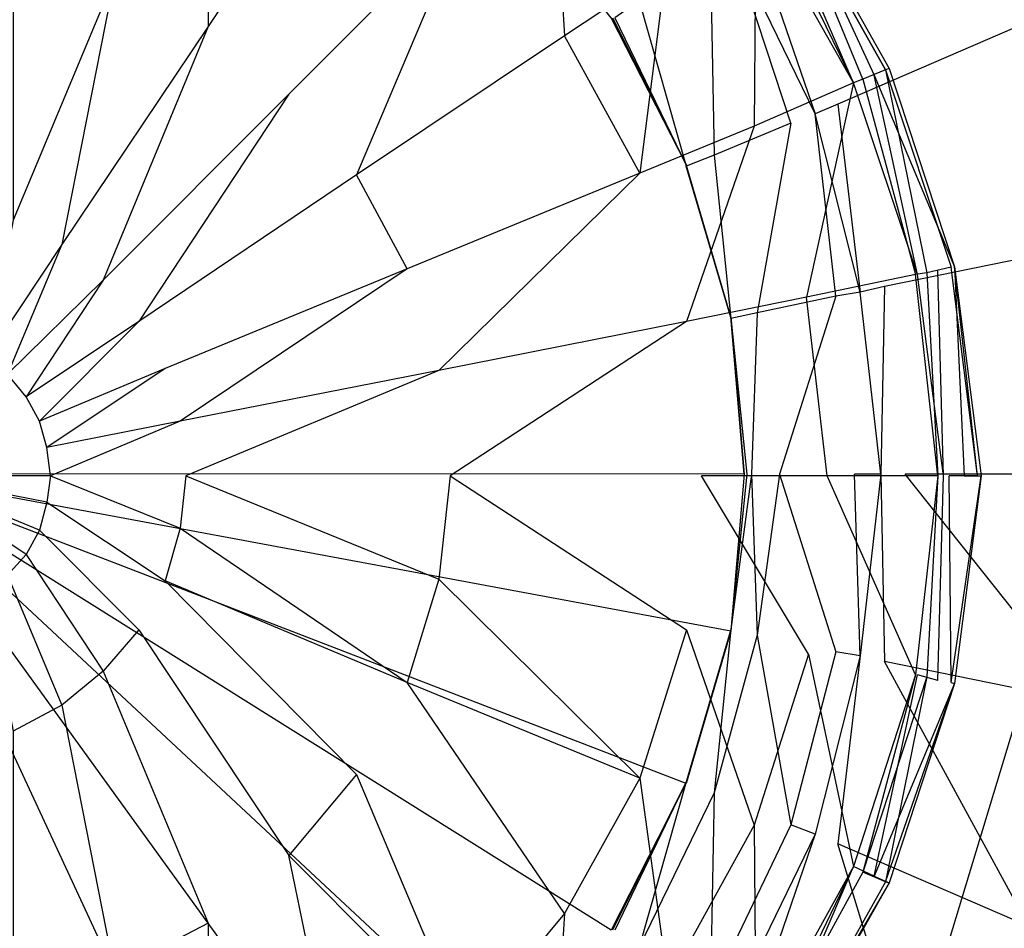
# Model space of a CAD drawing. Extents: x 0 to 0.9, y -0.7 to 0.
# Tile 9 of 14: x 0.457 to 0.51, y -0.374 to -0.326. Entities that reach past the tile are written whole.
import ezdxf

# ---------------------------------------------------------------- set-up
doc = ezdxf.new("R2010")
doc.units = 0
doc.layers.add('L0_ABLAUF_INF_0___REPLACEMTFORE', color=7, linetype='CONTINUOUS')
doc.layers.add('L1_GRUPPE_28___REPLACEMTFOREMPT', color=7, linetype='CONTINUOUS')

msp = doc.modelspace()

# ---------------------------------------------------------------- linework, layer by layer
at = {"layer": 'L0_ABLAUF_INF_0___REPLACEMTFORE', "color": 8}
for points, invisible_edges in [([(0.467288, -0.326201, 0.025468), (0.467388, -0.311407, 0.024512), (0.462302, -0.323602, 0.025468), (0.467288, -0.326201, 0.025468)], 13), ([(0.467388, -0.311407, 0.024512), (0.467288, -0.326201, 0.025468), (0.474569, -0.315205, 0.024512), (0.467388, -0.311407, 0.024512)], 14), ([(0.474569, -0.315205, 0.024512), (0.467288, -0.326201, 0.025468), (0.471577, -0.329799, 0.025468), (0.474569, -0.315205, 0.024512)], 14), ([(0.480952, -0.320403, 0.024618), (0.474569, -0.315205, 0.024512), (0.471577, -0.329799, 0.025468), (0.480952, -0.320403, 0.024618)], 14), ([(0.486238, -0.3267, 0.024618), (0.48554, -0.315805, 0.023981), (0.480952, -0.320403, 0.024618), (0.486238, -0.3267, 0.024618)], 13), ([(0.48554, -0.315805, 0.023981), (0.486238, -0.3267, 0.024618), (0.491624, -0.323102, 0.023981), (0.48554, -0.315805, 0.023981)], 14), ([(0.497309, -0.319304, 0.020052), (0.501598, -0.329199, 0.020265), (0.496411, -0.320003, 0.020265), (0.497309, -0.319304, 0.020052)], 13), ([(0.502096, -0.328999, 0.023344), (0.497907, -0.318904, 0.022601), (0.49691, -0.319603, 0.023344), (0.502096, -0.328999, 0.023344)], 14), ([(0.498056, -0.318804, 0.021327), (0.502695, -0.328799, 0.020052), (0.497309, -0.319304, 0.020052), (0.498056, -0.318804, 0.021327)], 14), ([(0.501598, -0.329199, 0.020265), (0.497309, -0.319304, 0.020052), (0.502695, -0.328799, 0.020052), (0.501598, -0.329199, 0.020265)], 14), ([(0.498056, -0.318804, 0.021327), (0.497907, -0.318904, 0.022601), (0.503494, -0.328442, 0.021327), (0.498056, -0.318804, 0.021327)], 14), ([(0.503293, -0.3285, 0.022601), (0.497907, -0.318904, 0.022601), (0.502096, -0.328999, 0.023344), (0.503293, -0.3285, 0.022601)], 14), ([(0.497907, -0.318904, 0.022601), (0.503293, -0.3285, 0.022601), (0.503494, -0.328442, 0.021327), (0.497907, -0.318904, 0.022601)], 14), ([(0.498056, -0.318804, 0.021327), (0.503494, -0.328442, 0.021327), (0.502695, -0.328799, 0.020052), (0.498056, -0.318804, 0.021327)], 14), ([(0.501598, -0.329199, 0.02345), (0.49691, -0.319603, 0.023344), (0.496411, -0.319903, 0.02345), (0.501598, -0.329199, 0.02345)], 13), ([(0.49691, -0.319603, 0.023344), (0.501598, -0.329199, 0.02345), (0.502096, -0.328999, 0.023344), (0.49691, -0.319603, 0.023344)], 14), ([(0.496312, -0.331498, 0.023981), (0.496411, -0.319903, 0.02345), (0.491624, -0.323102, 0.023981), (0.496312, -0.331498, 0.023981)], 13), ([(0.496411, -0.319903, 0.02345), (0.496312, -0.331498, 0.023981), (0.501598, -0.329199, 0.02345), (0.496411, -0.319903, 0.02345)], 14), ([(0.475168, -0.334097, 0.025468), (0.480952, -0.320403, 0.024618), (0.471577, -0.329799, 0.025468), (0.475168, -0.334097, 0.025468)], 13), ([(0.480952, -0.320403, 0.024618), (0.475168, -0.334097, 0.025468), (0.486238, -0.3267, 0.024618), (0.480952, -0.320403, 0.024618)], 14), ([(0.456916, -0.321902, 0.025468), (0.456916, -0.336496, 0.026105), (0.462302, -0.323602, 0.025468), (0.456916, -0.321902, 0.025468)], 14), ([(0.490228, -0.333997, 0.024618), (0.491624, -0.323102, 0.023981), (0.486238, -0.3267, 0.024618), (0.490228, -0.333997, 0.024618)], 13), ([(0.491624, -0.323102, 0.023981), (0.490228, -0.333997, 0.024618), (0.496312, -0.331498, 0.023981), (0.491624, -0.323102, 0.023981)], 14), ([(0.459509, -0.337796, 0.026105), (0.462302, -0.323602, 0.025468), (0.456916, -0.336496, 0.026105), (0.459509, -0.337796, 0.026105)], 13), ([(0.462302, -0.323602, 0.025468), (0.459509, -0.337796, 0.026105), (0.467288, -0.326201, 0.025468), (0.462302, -0.323602, 0.025468)], 14), ([(0.461703, -0.339695, 0.026105), (0.467288, -0.326201, 0.025468), (0.459509, -0.337796, 0.026105), (0.461703, -0.339695, 0.026105)], 13), ([(0.467288, -0.326201, 0.025468), (0.461703, -0.339695, 0.026105), (0.471577, -0.329799, 0.025468), (0.467288, -0.326201, 0.025468)], 14), ([(0.486238, -0.3267, 0.024618), (0.475168, -0.334097, 0.025468), (0.47786, -0.339095, 0.025574), (0.486238, -0.3267, 0.024618)], 14), ([(0.490228, -0.333997, 0.024618), (0.486238, -0.3267, 0.024618), (0.47786, -0.339095, 0.025574), (0.490228, -0.333997, 0.024618)], 14), ([(0.505487, -0.339295, 0.023344), (0.503293, -0.3285, 0.022601), (0.502096, -0.328999, 0.023344), (0.505487, -0.339295, 0.023344)], 13), ([(0.503494, -0.328442, 0.021327), (0.506968, -0.338989, 0.021327), (0.502695, -0.328799, 0.020052), (0.503494, -0.328442, 0.021327)], 14), ([(0.503494, -0.328442, 0.021327), (0.503293, -0.3285, 0.022601), (0.506968, -0.338989, 0.021327), (0.503494, -0.328442, 0.021327)], 14), ([(0.503293, -0.3285, 0.022601), (0.505487, -0.339295, 0.023344), (0.506784, -0.338995, 0.022601), (0.503293, -0.3285, 0.022601)], 14), ([(0.503293, -0.3285, 0.022601), (0.506784, -0.338995, 0.022601), (0.506968, -0.338989, 0.021327), (0.503293, -0.3285, 0.022601)], 14), ([(0.499104, -0.340594, 0.023981), (0.501598, -0.329199, 0.02345), (0.496312, -0.331498, 0.023981), (0.499104, -0.340594, 0.023981)], 13), ([(0.501598, -0.329199, 0.02345), (0.499104, -0.340594, 0.023981), (0.504889, -0.339395, 0.02345), (0.501598, -0.329199, 0.02345)], 14), ([(0.502695, -0.328799, 0.020052), (0.504989, -0.339395, 0.020265), (0.501598, -0.329199, 0.020265), (0.502695, -0.328799, 0.020052)], 13), ([(0.504889, -0.339395, 0.02345), (0.502096, -0.328999, 0.023344), (0.501598, -0.329199, 0.02345), (0.504889, -0.339395, 0.02345)], 13), ([(0.502096, -0.328999, 0.023344), (0.504889, -0.339395, 0.02345), (0.505487, -0.339295, 0.023344), (0.502096, -0.328999, 0.023344)], 14), ([(0.504989, -0.339395, 0.020265), (0.502695, -0.328799, 0.020052), (0.506086, -0.339195, 0.020052), (0.504989, -0.339395, 0.020265)], 14), ([(0.502695, -0.328799, 0.020052), (0.506968, -0.338989, 0.021327), (0.506086, -0.339195, 0.020052), (0.502695, -0.328799, 0.020052)], 14), ([(0.463598, -0.341894, 0.026105), (0.471577, -0.329799, 0.025468), (0.461703, -0.339695, 0.026105), (0.463598, -0.341894, 0.026105)], 13), ([(0.471577, -0.329799, 0.025468), (0.463598, -0.341894, 0.026105), (0.475168, -0.334097, 0.025468), (0.471577, -0.329799, 0.025468)], 14), ([(0.492721, -0.341894, 0.024618), (0.496312, -0.331498, 0.023981), (0.490228, -0.333997, 0.024618), (0.492721, -0.341894, 0.024618)], 13), ([(0.496312, -0.331498, 0.023981), (0.492721, -0.341894, 0.024618), (0.499104, -0.340594, 0.023981), (0.496312, -0.331498, 0.023981)], 14), ([(0.475168, -0.334097, 0.025468), (0.463598, -0.341894, 0.026105), (0.464994, -0.344393, 0.026105), (0.475168, -0.334097, 0.025468)], 14), ([(0.47786, -0.339095, 0.025574), (0.475168, -0.334097, 0.025468), (0.464994, -0.344393, 0.026105), (0.47786, -0.339095, 0.025574)], 14), ([(0.479556, -0.344493, 0.025574), (0.490228, -0.333997, 0.024618), (0.47786, -0.339095, 0.025574), (0.479556, -0.344493, 0.025574)], 13), ([(0.490228, -0.333997, 0.024618), (0.479556, -0.344493, 0.025574), (0.492721, -0.341894, 0.024618), (0.490228, -0.333997, 0.024618)], 14), ([(0.456916, -0.336496, 0.026105), (0.45552, -0.343793, 0.026317), (0.459509, -0.337796, 0.026105), (0.456916, -0.336496, 0.026105)], 14), ([(0.456617, -0.344693, 0.026317), (0.459509, -0.337796, 0.026105), (0.45552, -0.343793, 0.026317), (0.456617, -0.344693, 0.026317)], 13), ([(0.459509, -0.337796, 0.026105), (0.456617, -0.344693, 0.026317), (0.461703, -0.339695, 0.026105), (0.459509, -0.337796, 0.026105)], 14), ([(0.465792, -0.347192, 0.026105), (0.47786, -0.339095, 0.025574), (0.464994, -0.344393, 0.026105), (0.465792, -0.347192, 0.026105)], 13), ([(0.47786, -0.339095, 0.025574), (0.465792, -0.347192, 0.026105), (0.479556, -0.344493, 0.025574), (0.47786, -0.339095, 0.025574)], 14), ([(0.506086, -0.339195, 0.020052), (0.506385, -0.35009, 0.020265), (0.504989, -0.339395, 0.020265), (0.506086, -0.339195, 0.020052)], 13), ([(0.506784, -0.338995, 0.022601), (0.505487, -0.339295, 0.023344), (0.506684, -0.35009, 0.023344), (0.506784, -0.338995, 0.022601)], 14), ([(0.506968, -0.338989, 0.021327), (0.507482, -0.35009, 0.020052), (0.506086, -0.339195, 0.020052), (0.506968, -0.338989, 0.021327)], 14), ([(0.506385, -0.35009, 0.020265), (0.506086, -0.339195, 0.020052), (0.507482, -0.35009, 0.020052), (0.506385, -0.35009, 0.020265)], 14), ([(0.50818, -0.35009, 0.022707), (0.506784, -0.338995, 0.022601), (0.506684, -0.35009, 0.023344), (0.50818, -0.35009, 0.022707)], 14), ([(0.50818, -0.35009, 0.022707), (0.506968, -0.338989, 0.021327), (0.506784, -0.338995, 0.022601), (0.50818, -0.35009, 0.022707)], 14), ([(0.506968, -0.338989, 0.021327), (0.508378, -0.35009, 0.02138), (0.507482, -0.35009, 0.020052), (0.506968, -0.338989, 0.021327)], 14), ([(0.506968, -0.338989, 0.021327), (0.50818, -0.35009, 0.022707), (0.508378, -0.35009, 0.02138), (0.506968, -0.338989, 0.021327)], 13), ([(0.457614, -0.345892, 0.026317), (0.461703, -0.339695, 0.026105), (0.456617, -0.344693, 0.026317), (0.457614, -0.345892, 0.026317)], 13), ([(0.461703, -0.339695, 0.026105), (0.457614, -0.345892, 0.026317), (0.463598, -0.341894, 0.026105), (0.461703, -0.339695, 0.026105)], 14), ([(0.504889, -0.339395, 0.02345), (0.499104, -0.340594, 0.023981), (0.500201, -0.35009, 0.024087), (0.504889, -0.339395, 0.02345)], 14), ([(0.506086, -0.35009, 0.02345), (0.504889, -0.339395, 0.02345), (0.500201, -0.35009, 0.024087), (0.506086, -0.35009, 0.02345)], 14), ([(0.506086, -0.35009, 0.02345), (0.505487, -0.339295, 0.023344), (0.504889, -0.339395, 0.02345), (0.506086, -0.35009, 0.02345)], 13), ([(0.505487, -0.339295, 0.023344), (0.506086, -0.35009, 0.02345), (0.506684, -0.35009, 0.023344), (0.505487, -0.339295, 0.023344)], 14), ([(0.499104, -0.340594, 0.023981), (0.492721, -0.341894, 0.024618), (0.493519, -0.35009, 0.024618), (0.499104, -0.340594, 0.023981)], 14), ([(0.500201, -0.35009, 0.024087), (0.499104, -0.340594, 0.023981), (0.493519, -0.35009, 0.024618), (0.500201, -0.35009, 0.024087)], 14), ([(0.458312, -0.347192, 0.026317), (0.463598, -0.341894, 0.026105), (0.457614, -0.345892, 0.026317), (0.458312, -0.347192, 0.026317)], 13), ([(0.463598, -0.341894, 0.026105), (0.458312, -0.347192, 0.026317), (0.464994, -0.344393, 0.026105), (0.463598, -0.341894, 0.026105)], 14), ([(0.480154, -0.35009, 0.025574), (0.492721, -0.341894, 0.024618), (0.479556, -0.344493, 0.025574), (0.480154, -0.35009, 0.025574)], 13), ([(0.492721, -0.341894, 0.024618), (0.480154, -0.35009, 0.025574), (0.493519, -0.35009, 0.024618), (0.492721, -0.341894, 0.024618)], 14), ([(0.458711, -0.348591, 0.026317), (0.464994, -0.344393, 0.026105), (0.458312, -0.347192, 0.026317), (0.458711, -0.348591, 0.026317)], 13), ([(0.464994, -0.344393, 0.026105), (0.458711, -0.348591, 0.026317), (0.465792, -0.347192, 0.026105), (0.464994, -0.344393, 0.026105)], 14), ([(0.457614, -0.345892, 0.026317), (0.456617, -0.344693, 0.026317), (0.451331, -0.35009, 0.026317), (0.457614, -0.345892, 0.026317)], 14), ([(0.466092, -0.35009, 0.026105), (0.479556, -0.344493, 0.025574), (0.465792, -0.347192, 0.026105), (0.466092, -0.35009, 0.026105)], 13), ([(0.479556, -0.344493, 0.025574), (0.466092, -0.35009, 0.026105), (0.480154, -0.35009, 0.025574), (0.479556, -0.344493, 0.025574)], 14), ([(0.458312, -0.347192, 0.026317), (0.457614, -0.345892, 0.026317), (0.451331, -0.35009, 0.026317), (0.458312, -0.347192, 0.026317)], 14), ([(0.458711, -0.348591, 0.026317), (0.458312, -0.347192, 0.026317), (0.451331, -0.35009, 0.026317), (0.458711, -0.348591, 0.026317)], 14), ([(0.458911, -0.35009, 0.026317), (0.465792, -0.347192, 0.026105), (0.458711, -0.348591, 0.026317), (0.458911, -0.35009, 0.026317)], 13), ([(0.465792, -0.347192, 0.026105), (0.458911, -0.35009, 0.026317), (0.466092, -0.35009, 0.026105), (0.465792, -0.347192, 0.026105)], 14), ([(0.458911, -0.35009, 0.026317), (0.458711, -0.348591, 0.026317), (0.451331, -0.35009, 0.026317), (0.458911, -0.35009, 0.026317)], 14), ([(0.458911, -0.35009, 0.026317), (0.451331, -0.35009, 0.026317), (0.458711, -0.35149, 0.026317), (0.458911, -0.35009, 0.026317)], 14), ([(0.458711, -0.35149, 0.026317), (0.451331, -0.35009, 0.026317), (0.458312, -0.352989, 0.026317), (0.458711, -0.35149, 0.026317)], 14), ([(0.458312, -0.352989, 0.026317), (0.451331, -0.35009, 0.026317), (0.457614, -0.354288, 0.026317), (0.458312, -0.352989, 0.026317)], 14), ([(0.457614, -0.354288, 0.026317), (0.451331, -0.35009, 0.026317), (0.456617, -0.355388, 0.026317), (0.457614, -0.354288, 0.026317)], 14), ([(0.465792, -0.352889, 0.026105), (0.458911, -0.35009, 0.026317), (0.458711, -0.35149, 0.026317), (0.465792, -0.352889, 0.026105)], 13), ([(0.458911, -0.35009, 0.026317), (0.465792, -0.352889, 0.026105), (0.466092, -0.35009, 0.026105), (0.458911, -0.35009, 0.026317)], 14), ([(0.479556, -0.355588, 0.025574), (0.466092, -0.35009, 0.026105), (0.465792, -0.352889, 0.026105), (0.479556, -0.355588, 0.025574)], 13), ([(0.466092, -0.35009, 0.026105), (0.479556, -0.355588, 0.025574), (0.480154, -0.35009, 0.025574), (0.466092, -0.35009, 0.026105)], 14), ([(0.492721, -0.358287, 0.024618), (0.480154, -0.35009, 0.025574), (0.479556, -0.355588, 0.025574), (0.492721, -0.358287, 0.024618)], 13), ([(0.480154, -0.35009, 0.025574), (0.492721, -0.358287, 0.024618), (0.493519, -0.35009, 0.024618), (0.480154, -0.35009, 0.025574)], 14), ([(0.499204, -0.359586, 0.023981), (0.493519, -0.35009, 0.024618), (0.492721, -0.358287, 0.024618), (0.499204, -0.359586, 0.023981)], 14), ([(0.500201, -0.35009, 0.024087), (0.493519, -0.35009, 0.024618), (0.499204, -0.359586, 0.023981), (0.500201, -0.35009, 0.024087)], 14), ([(0.504889, -0.360686, 0.02345), (0.500201, -0.35009, 0.024087), (0.499204, -0.359586, 0.023981), (0.504889, -0.360686, 0.02345)], 14), ([(0.506086, -0.35009, 0.02345), (0.500201, -0.35009, 0.024087), (0.504889, -0.360686, 0.02345), (0.506086, -0.35009, 0.02345)], 14), ([(0.505487, -0.360786, 0.023344), (0.506086, -0.35009, 0.02345), (0.504889, -0.360686, 0.02345), (0.505487, -0.360786, 0.023344)], 13), ([(0.506385, -0.35009, 0.020265), (0.506086, -0.360986, 0.020052), (0.504989, -0.360686, 0.020265), (0.506385, -0.35009, 0.020265)], 13), ([(0.506784, -0.361086, 0.022601), (0.506684, -0.35009, 0.023344), (0.505487, -0.360786, 0.023344), (0.506784, -0.361086, 0.022601)], 14), ([(0.506086, -0.35009, 0.02345), (0.505487, -0.360786, 0.023344), (0.506684, -0.35009, 0.023344), (0.506086, -0.35009, 0.02345)], 14), ([(0.506086, -0.360986, 0.020052), (0.506385, -0.35009, 0.020265), (0.507482, -0.35009, 0.020052), (0.506086, -0.360986, 0.020052)], 14), ([(0.508378, -0.35009, 0.02138), (0.506968, -0.361142, 0.021327), (0.506086, -0.360986, 0.020052), (0.508378, -0.35009, 0.02138)], 14), ([(0.507482, -0.35009, 0.020052), (0.508378, -0.35009, 0.02138), (0.506086, -0.360986, 0.020052), (0.507482, -0.35009, 0.020052)], 14), ([(0.50818, -0.35009, 0.022707), (0.506684, -0.35009, 0.023344), (0.506784, -0.361086, 0.022601), (0.50818, -0.35009, 0.022707)], 14), ([(0.508378, -0.35009, 0.02138), (0.506784, -0.361086, 0.022601), (0.506968, -0.361142, 0.021327), (0.508378, -0.35009, 0.02138)], 13), ([(0.506784, -0.361086, 0.022601), (0.508378, -0.35009, 0.02138), (0.50818, -0.35009, 0.022707), (0.506784, -0.361086, 0.022601)], 14), ([(0.464994, -0.355688, 0.026105), (0.458711, -0.35149, 0.026317), (0.458312, -0.352989, 0.026317), (0.464994, -0.355688, 0.026105)], 13), ([(0.458711, -0.35149, 0.026317), (0.464994, -0.355688, 0.026105), (0.465792, -0.352889, 0.026105), (0.458711, -0.35149, 0.026317)], 14), ([(0.463598, -0.358287, 0.026105), (0.458312, -0.352989, 0.026317), (0.457614, -0.354288, 0.026317), (0.463598, -0.358287, 0.026105)], 13), ([(0.458312, -0.352989, 0.026317), (0.463598, -0.358287, 0.026105), (0.464994, -0.355688, 0.026105), (0.458312, -0.352989, 0.026317)], 14), ([(0.47786, -0.361086, 0.025574), (0.465792, -0.352889, 0.026105), (0.464994, -0.355688, 0.026105), (0.47786, -0.361086, 0.025574)], 13), ([(0.465792, -0.352889, 0.026105), (0.47786, -0.361086, 0.025574), (0.479556, -0.355588, 0.025574), (0.465792, -0.352889, 0.026105)], 14), ([(0.461703, -0.360486, 0.026105), (0.457614, -0.354288, 0.026317), (0.456617, -0.355388, 0.026317), (0.461703, -0.360486, 0.026105)], 13), ([(0.457614, -0.354288, 0.026317), (0.461703, -0.360486, 0.026105), (0.463598, -0.358287, 0.026105), (0.457614, -0.354288, 0.026317)], 14), ([(0.459509, -0.362285, 0.026105), (0.456617, -0.355388, 0.026317), (0.45552, -0.356388, 0.026317), (0.459509, -0.362285, 0.026105)], 13), ([(0.456617, -0.355388, 0.026317), (0.459509, -0.362285, 0.026105), (0.461703, -0.360486, 0.026105), (0.456617, -0.355388, 0.026317)], 14), ([(0.475168, -0.365983, 0.025468), (0.464994, -0.355688, 0.026105), (0.463598, -0.358287, 0.026105), (0.475168, -0.365983, 0.025468)], 14), ([(0.47786, -0.361086, 0.025574), (0.464994, -0.355688, 0.026105), (0.475168, -0.365983, 0.025468), (0.47786, -0.361086, 0.025574)], 14), ([(0.490228, -0.366183, 0.024618), (0.479556, -0.355588, 0.025574), (0.47786, -0.361086, 0.025574), (0.490228, -0.366183, 0.024618)], 13), ([(0.479556, -0.355588, 0.025574), (0.490228, -0.366183, 0.024618), (0.492721, -0.358287, 0.024618), (0.479556, -0.355588, 0.025574)], 14), ([(0.45552, -0.356388, 0.026317), (0.456916, -0.363684, 0.026105), (0.459509, -0.362285, 0.026105), (0.45552, -0.356388, 0.026317)], 14), ([(0.471577, -0.370282, 0.025468), (0.463598, -0.358287, 0.026105), (0.461703, -0.360486, 0.026105), (0.471577, -0.370282, 0.025468)], 13), ([(0.463598, -0.358287, 0.026105), (0.471577, -0.370282, 0.025468), (0.475168, -0.365983, 0.025468), (0.463598, -0.358287, 0.026105)], 14), ([(0.496312, -0.368682, 0.023981), (0.492721, -0.358287, 0.024618), (0.490228, -0.366183, 0.024618), (0.496312, -0.368682, 0.023981)], 13), ([(0.492721, -0.358287, 0.024618), (0.496312, -0.368682, 0.023981), (0.499204, -0.359586, 0.023981), (0.492721, -0.358287, 0.024618)], 14), ([(0.501598, -0.370881, 0.02345), (0.499204, -0.359586, 0.023981), (0.496312, -0.368682, 0.023981), (0.501598, -0.370881, 0.02345)], 13), ([(0.499204, -0.359586, 0.023981), (0.501598, -0.370881, 0.02345), (0.504889, -0.360686, 0.02345), (0.499204, -0.359586, 0.023981)], 14), ([(0.467288, -0.37388, 0.025468), (0.461703, -0.360486, 0.026105), (0.459509, -0.362285, 0.026105), (0.467288, -0.37388, 0.025468)], 13), ([(0.461703, -0.360486, 0.026105), (0.467288, -0.37388, 0.025468), (0.471577, -0.370282, 0.025468), (0.461703, -0.360486, 0.026105)], 14), ([(0.486238, -0.37338, 0.024618), (0.47786, -0.361086, 0.025574), (0.475168, -0.365983, 0.025468), (0.486238, -0.37338, 0.024618)], 14), ([(0.490228, -0.366183, 0.024618), (0.47786, -0.361086, 0.025574), (0.486238, -0.37338, 0.024618), (0.490228, -0.366183, 0.024618)], 14), ([(0.504989, -0.360686, 0.020265), (0.502695, -0.371381, 0.020052), (0.501598, -0.370881, 0.020265), (0.504989, -0.360686, 0.020265)], 13), ([(0.502096, -0.371181, 0.023344), (0.504889, -0.360686, 0.02345), (0.501598, -0.370881, 0.02345), (0.502096, -0.371181, 0.023344)], 13), ([(0.504889, -0.360686, 0.02345), (0.502096, -0.371181, 0.023344), (0.505487, -0.360786, 0.023344), (0.504889, -0.360686, 0.02345)], 14), ([(0.503293, -0.371681, 0.022601), (0.505487, -0.360786, 0.023344), (0.502096, -0.371181, 0.023344), (0.503293, -0.371681, 0.022601)], 13), ([(0.502695, -0.371381, 0.020052), (0.504989, -0.360686, 0.020265), (0.506086, -0.360986, 0.020052), (0.502695, -0.371381, 0.020052)], 14), ([(0.506968, -0.361142, 0.021327), (0.502695, -0.371381, 0.020052), (0.506086, -0.360986, 0.020052), (0.506968, -0.361142, 0.021327)], 14), ([(0.502695, -0.371381, 0.020052), (0.506968, -0.361142, 0.021327), (0.503494, -0.371739, 0.021327), (0.502695, -0.371381, 0.020052)], 13), ([(0.505487, -0.360786, 0.023344), (0.503293, -0.371681, 0.022601), (0.506784, -0.361086, 0.022601), (0.505487, -0.360786, 0.023344)], 14), ([(0.503293, -0.371681, 0.022601), (0.506968, -0.361142, 0.021327), (0.506784, -0.361086, 0.022601), (0.503293, -0.371681, 0.022601)], 14), ([(0.506968, -0.361142, 0.021327), (0.503293, -0.371681, 0.022601), (0.503494, -0.371739, 0.021327), (0.506968, -0.361142, 0.021327)], 13), ([(0.462302, -0.376479, 0.025468), (0.459509, -0.362285, 0.026105), (0.456916, -0.363684, 0.026105), (0.462302, -0.376479, 0.025468)], 13), ([(0.459509, -0.362285, 0.026105), (0.462302, -0.376479, 0.025468), (0.467288, -0.37388, 0.025468), (0.459509, -0.362285, 0.026105)], 14), ([(0.456916, -0.363684, 0.026105), (0.456916, -0.378278, 0.025468), (0.462302, -0.376479, 0.025468), (0.456916, -0.363684, 0.026105)], 14), ([(0.480952, -0.379677, 0.024618), (0.475168, -0.365983, 0.025468), (0.471577, -0.370282, 0.025468), (0.480952, -0.379677, 0.024618)], 13), ([(0.475168, -0.365983, 0.025468), (0.480952, -0.379677, 0.024618), (0.486238, -0.37338, 0.024618), (0.475168, -0.365983, 0.025468)], 14), ([(0.491724, -0.376979, 0.023981), (0.490228, -0.366183, 0.024618), (0.486238, -0.37338, 0.024618), (0.491724, -0.376979, 0.023981)], 13), ([(0.490228, -0.366183, 0.024618), (0.491724, -0.376979, 0.023981), (0.496312, -0.368682, 0.023981), (0.490228, -0.366183, 0.024618)], 14), ([(0.496411, -0.380177, 0.02345), (0.496312, -0.368682, 0.023981), (0.491724, -0.376979, 0.023981), (0.496411, -0.380177, 0.02345)], 13), ([(0.496312, -0.368682, 0.023981), (0.496411, -0.380177, 0.02345), (0.501598, -0.370881, 0.02345), (0.496312, -0.368682, 0.023981)], 14), ([(0.474569, -0.384875, 0.024512), (0.471577, -0.370282, 0.025468), (0.467288, -0.37388, 0.025468), (0.474569, -0.384875, 0.024512)], 14), ([(0.480952, -0.379677, 0.024618), (0.471577, -0.370282, 0.025468), (0.474569, -0.384875, 0.024512), (0.480952, -0.379677, 0.024618)], 14), ([(0.501598, -0.370881, 0.020265), (0.497309, -0.380877, 0.020052), (0.496411, -0.380177, 0.020265), (0.501598, -0.370881, 0.020265)], 13), ([(0.49691, -0.380577, 0.023344), (0.501598, -0.370881, 0.02345), (0.496411, -0.380177, 0.02345), (0.49691, -0.380577, 0.023344)], 13), ([(0.501598, -0.370881, 0.02345), (0.49691, -0.380577, 0.023344), (0.502096, -0.371181, 0.023344), (0.501598, -0.370881, 0.02345)], 14), ([(0.497309, -0.380877, 0.020052), (0.501598, -0.370881, 0.020265), (0.502695, -0.371381, 0.020052), (0.497309, -0.380877, 0.020052)], 14), ([(0.502096, -0.371181, 0.023344), (0.49691, -0.380577, 0.023344), (0.497907, -0.381277, 0.022601), (0.502096, -0.371181, 0.023344)], 14), ([(0.502695, -0.371381, 0.020052), (0.503494, -0.371739, 0.021327), (0.497309, -0.380877, 0.020052), (0.502695, -0.371381, 0.020052)], 14), ([(0.503293, -0.371681, 0.022601), (0.502096, -0.371181, 0.023344), (0.497907, -0.381277, 0.022601), (0.503293, -0.371681, 0.022601)], 14), ([(0.503494, -0.371739, 0.021327), (0.498056, -0.381377, 0.021327), (0.497309, -0.380877, 0.020052), (0.503494, -0.371739, 0.021327)], 14), ([(0.503293, -0.371681, 0.022601), (0.497907, -0.381277, 0.022601), (0.503494, -0.371739, 0.021327), (0.503293, -0.371681, 0.022601)], 14), ([(0.503494, -0.371739, 0.021327), (0.497907, -0.381277, 0.022601), (0.498056, -0.381377, 0.021327), (0.503494, -0.371739, 0.021327)], 14), ([(0.48554, -0.384276, 0.023981), (0.486238, -0.37338, 0.024618), (0.480952, -0.379677, 0.024618), (0.48554, -0.384276, 0.023981)], 13), ([(0.486238, -0.37338, 0.024618), (0.48554, -0.384276, 0.023981), (0.491724, -0.376979, 0.023981), (0.486238, -0.37338, 0.024618)], 14), ([(0.467388, -0.388774, 0.024512), (0.467288, -0.37388, 0.025468), (0.462302, -0.376479, 0.025468), (0.467388, -0.388774, 0.024512)], 13), ([(0.467288, -0.37388, 0.025468), (0.467388, -0.388774, 0.024512), (0.474569, -0.384875, 0.024512), (0.467288, -0.37388, 0.025468)], 14)]:
    msp.add_3dface(points, dxfattribs=dict(at, invisible_edges=invisible_edges))
at = {"layer": 'L1_GRUPPE_28___REPLACEMTFOREMPT', "color": 8}
for points, invisible_edges in [([(0.45, -0.561993, 0.000537), (0.45, -0.138007, 0.000537), (0.567528, -0.173738, 0.000537), (0.45, -0.561993, 0.000537)], 10), ([(0.45, -0.561993, 0.000537), (0.567528, -0.173738, 0.000537), (0.567528, -0.526262, 0.000537), (0.45, -0.561993, 0.000537)], 13), ([(0.459644, -0.305947, 0.006377), (0.45, -0.305147, 0.006377), (0.45, -0.350013, 0.006377), (0.459644, -0.305947, 0.006377)], 14), ([(0.4691, -0.308846, 0.006377), (0.459644, -0.305947, 0.006377), (0.45, -0.350013, 0.006377), (0.4691, -0.308846, 0.006377)], 14), ([(0.476665, -0.313145, 0.006377), (0.4691, -0.308846, 0.006377), (0.45, -0.350013, 0.006377), (0.476665, -0.313145, 0.006377)], 14), ([(0.483334, -0.318943, 0.006377), (0.476665, -0.313145, 0.006377), (0.45, -0.350013, 0.006377), (0.483334, -0.318943, 0.006377)], 14), ([(0.505431, -0.315044, 0.017315), (0.496174, -0.321042, 0.009032), (0.500753, -0.330339, 0.008926), (0.505431, -0.315044, 0.017315)], 14), ([(0.510906, -0.32594, 0.017209), (0.505431, -0.315044, 0.017315), (0.500753, -0.330339, 0.008926), (0.510906, -0.32594, 0.017209)], 14), ([(0.5121, -0.325341, 0.018802), (0.505431, -0.315044, 0.017315), (0.510906, -0.32594, 0.017209), (0.5121, -0.325341, 0.018802)], 13), ([(0.488709, -0.325741, 0.006377), (0.483334, -0.318943, 0.006377), (0.45, -0.350013, 0.006377), (0.488709, -0.325741, 0.006377)], 14), ([(0.499558, -0.330839, 0.008289), (0.496174, -0.321042, 0.009032), (0.495079, -0.321642, 0.008395), (0.499558, -0.330839, 0.008289)], 13), ([(0.496174, -0.321042, 0.009032), (0.499558, -0.330839, 0.008289), (0.500753, -0.330339, 0.008926), (0.496174, -0.321042, 0.009032)], 14), ([(0.498264, -0.331339, 0.00797), (0.495079, -0.321642, 0.008395), (0.493984, -0.322442, 0.00797), (0.498264, -0.331339, 0.00797)], 14), ([(0.499558, -0.330839, 0.008289), (0.495079, -0.321642, 0.008395), (0.498264, -0.331339, 0.00797), (0.499558, -0.330839, 0.008289)], 14), ([(0.494183, -0.333038, 0.00797), (0.493984, -0.322442, 0.00797), (0.490202, -0.324841, 0.00797), (0.494183, -0.333038, 0.00797)], 13), ([(0.493984, -0.322442, 0.00797), (0.494183, -0.333038, 0.00797), (0.498264, -0.331339, 0.00797), (0.493984, -0.322442, 0.00797)], 14), ([(0.49269, -0.333638, 0.00797), (0.490202, -0.324841, 0.00797), (0.488908, -0.325741, 0.00797), (0.49269, -0.333638, 0.00797)], 13), ([(0.490202, -0.324841, 0.00797), (0.49269, -0.333638, 0.00797), (0.494183, -0.333038, 0.00797), (0.490202, -0.324841, 0.00797)], 14), ([(0.49269, -0.333538, 0.006377), (0.488709, -0.325741, 0.006377), (0.45, -0.350013, 0.006377), (0.49269, -0.333538, 0.006377)], 14), ([(0.488709, -0.325741, 0.006377), (0.49269, -0.333538, 0.006377), (0.488784, -0.325741, 0.006976), (0.488709, -0.325741, 0.006377)], 14), ([(0.488784, -0.325741, 0.006976), (0.49269, -0.333538, 0.006377), (0.49269, -0.333575, 0.006976), (0.488784, -0.325741, 0.006976)], 14), ([(0.488784, -0.325741, 0.006976), (0.49269, -0.333575, 0.006976), (0.488908, -0.325741, 0.00797), (0.488784, -0.325741, 0.006976)], 14), ([(0.488908, -0.325741, 0.00797), (0.49269, -0.333575, 0.006976), (0.49269, -0.333638, 0.00797), (0.488908, -0.325741, 0.00797)], 14), ([(0.510906, -0.32594, 0.017209), (0.500753, -0.330339, 0.008926), (0.503241, -0.340036, 0.00882), (0.510906, -0.32594, 0.017209)], 14), ([(0.513991, -0.337836, 0.016996), (0.510906, -0.32594, 0.017209), (0.503241, -0.340036, 0.00882), (0.513991, -0.337836, 0.016996)], 14), ([(0.501947, -0.340336, 0.008183), (0.500753, -0.330339, 0.008926), (0.499558, -0.330839, 0.008289), (0.501947, -0.340336, 0.008183)], 13), ([(0.500753, -0.330339, 0.008926), (0.501947, -0.340336, 0.008183), (0.503241, -0.340036, 0.00882), (0.500753, -0.330339, 0.008926)], 14), ([(0.496473, -0.341435, 0.00797), (0.498264, -0.331339, 0.00797), (0.494183, -0.333038, 0.00797), (0.496473, -0.341435, 0.00797)], 13), ([(0.498264, -0.331339, 0.00797), (0.496473, -0.341435, 0.00797), (0.500653, -0.340536, 0.00797), (0.498264, -0.331339, 0.00797)], 14), ([(0.500653, -0.340536, 0.00797), (0.499558, -0.330839, 0.008289), (0.498264, -0.331339, 0.00797), (0.500653, -0.340536, 0.00797)], 14), ([(0.501947, -0.340336, 0.008183), (0.499558, -0.330839, 0.008289), (0.500653, -0.340536, 0.00797), (0.501947, -0.340336, 0.008183)], 14), ([(0.495079, -0.341735, 0.00797), (0.494183, -0.333038, 0.00797), (0.49269, -0.333638, 0.00797), (0.495079, -0.341735, 0.00797)], 13), ([(0.494183, -0.333038, 0.00797), (0.495079, -0.341735, 0.00797), (0.496473, -0.341435, 0.00797), (0.494183, -0.333038, 0.00797)], 14), ([(0.495079, -0.341635, 0.006377), (0.49269, -0.333538, 0.006377), (0.45, -0.350013, 0.006377), (0.495079, -0.341635, 0.006377)], 14), ([(0.495079, -0.341635, 0.006377), (0.49269, -0.333575, 0.006976), (0.49269, -0.333538, 0.006377), (0.495079, -0.341635, 0.006377)], 14), ([(0.495079, -0.341673, 0.006976), (0.49269, -0.333638, 0.00797), (0.49269, -0.333575, 0.006976), (0.495079, -0.341673, 0.006976)], 14), ([(0.49269, -0.333575, 0.006976), (0.495079, -0.341635, 0.006377), (0.495079, -0.341673, 0.006976), (0.49269, -0.333575, 0.006976)], 13), ([(0.49269, -0.333638, 0.00797), (0.495079, -0.341673, 0.006976), (0.495079, -0.341735, 0.00797), (0.49269, -0.333638, 0.00797)], 13), ([(0.513991, -0.337836, 0.016996), (0.503241, -0.340036, 0.00882), (0.504336, -0.35, 0.008926), (0.513991, -0.337836, 0.016996)], 14), ([(0.515385, -0.35, 0.017103), (0.513991, -0.337836, 0.016996), (0.504336, -0.35, 0.008926), (0.515385, -0.35, 0.017103)], 14), ([(0.503042, -0.35, 0.008289), (0.503241, -0.340036, 0.00882), (0.501947, -0.340336, 0.008183), (0.503042, -0.35, 0.008289)], 13), ([(0.503241, -0.340036, 0.00882), (0.503042, -0.35, 0.008289), (0.504336, -0.35, 0.008926), (0.503241, -0.340036, 0.00882)], 14), ([(0.497667, -0.35, 0.00797), (0.500653, -0.340536, 0.00797), (0.496473, -0.341435, 0.00797), (0.497667, -0.35, 0.00797)], 13), ([(0.500653, -0.340536, 0.00797), (0.497667, -0.35, 0.00797), (0.501649, -0.35, 0.00797), (0.500653, -0.340536, 0.00797)], 14), ([(0.501947, -0.340336, 0.008183), (0.500653, -0.340536, 0.00797), (0.501649, -0.35, 0.00797), (0.501947, -0.340336, 0.008183)], 14), ([(0.503042, -0.35, 0.008289), (0.501947, -0.340336, 0.008183), (0.501649, -0.35, 0.00797), (0.503042, -0.35, 0.008289)], 14), ([(0.495776, -0.35, 0.006377), (0.495079, -0.341635, 0.006377), (0.45, -0.350013, 0.006377), (0.495776, -0.35, 0.006377)], 14), ([(0.496174, -0.35, 0.00797), (0.496473, -0.341435, 0.00797), (0.495079, -0.341735, 0.00797), (0.496174, -0.35, 0.00797)], 13), ([(0.495079, -0.341635, 0.006377), (0.495776, -0.35, 0.006377), (0.495079, -0.341673, 0.006976), (0.495079, -0.341635, 0.006377)], 14), ([(0.495079, -0.341673, 0.006976), (0.495776, -0.35, 0.006377), (0.495926, -0.35, 0.006976), (0.495079, -0.341673, 0.006976)], 14), ([(0.495079, -0.341673, 0.006976), (0.495926, -0.35, 0.006976), (0.495079, -0.341735, 0.00797), (0.495079, -0.341673, 0.006976)], 14), ([(0.495079, -0.341735, 0.00797), (0.495926, -0.35, 0.006976), (0.496174, -0.35, 0.00797), (0.495079, -0.341735, 0.00797)], 14), ([(0.496473, -0.341435, 0.00797), (0.496174, -0.35, 0.00797), (0.497667, -0.35, 0.00797), (0.496473, -0.341435, 0.00797)], 14), ([(0.483334, -0.381057, 0.006377), (0.45, -0.349987, 0.006377), (0.476665, -0.386855, 0.006377), (0.483334, -0.381057, 0.006377)], 14), ([(0.488709, -0.374259, 0.006377), (0.45, -0.349987, 0.006377), (0.483334, -0.381057, 0.006377), (0.488709, -0.374259, 0.006377)], 14), ([(0.459644, -0.394053, 0.006377), (0.45, -0.349987, 0.006377), (0.45, -0.394853, 0.006377), (0.459644, -0.394053, 0.006377)], 14), ([(0.49269, -0.366462, 0.006377), (0.45, -0.349987, 0.006377), (0.488709, -0.374259, 0.006377), (0.49269, -0.366462, 0.006377)], 14), ([(0.495079, -0.358365, 0.006377), (0.45, -0.349987, 0.006377), (0.49269, -0.366462, 0.006377), (0.495079, -0.358365, 0.006377)], 14), ([(0.4691, -0.391154, 0.006377), (0.45, -0.349987, 0.006377), (0.459644, -0.394053, 0.006377), (0.4691, -0.391154, 0.006377)], 14), ([(0.476665, -0.386855, 0.006377), (0.45, -0.349987, 0.006377), (0.4691, -0.391154, 0.006377), (0.476665, -0.386855, 0.006377)], 14), ([(0.495776, -0.35, 0.006377), (0.45, -0.349987, 0.006377), (0.495079, -0.358365, 0.006377), (0.495776, -0.35, 0.006377)], 14), ([(0.495776, -0.35, 0.006377), (0.495079, -0.358365, 0.006377), (0.495079, -0.358327, 0.006976), (0.495776, -0.35, 0.006377)], 14), ([(0.495776, -0.35, 0.006377), (0.495079, -0.358327, 0.006976), (0.495926, -0.35, 0.006976), (0.495776, -0.35, 0.006377)], 14), ([(0.496473, -0.358565, 0.00797), (0.496174, -0.35, 0.00797), (0.495079, -0.358265, 0.00797), (0.496473, -0.358565, 0.00797)], 13), ([(0.495926, -0.35, 0.006976), (0.495079, -0.358327, 0.006976), (0.495079, -0.358265, 0.00797), (0.495926, -0.35, 0.006976)], 14), ([(0.495926, -0.35, 0.006976), (0.495079, -0.358265, 0.00797), (0.496174, -0.35, 0.00797), (0.495926, -0.35, 0.006976)], 14), ([(0.496174, -0.35, 0.00797), (0.496473, -0.358565, 0.00797), (0.497667, -0.35, 0.00797), (0.496174, -0.35, 0.00797)], 14), ([(0.500653, -0.359464, 0.00797), (0.497667, -0.35, 0.00797), (0.496473, -0.358565, 0.00797), (0.500653, -0.359464, 0.00797)], 13), ([(0.497667, -0.35, 0.00797), (0.500653, -0.359464, 0.00797), (0.501649, -0.35, 0.00797), (0.497667, -0.35, 0.00797)], 14), ([(0.501947, -0.359664, 0.008183), (0.501649, -0.35, 0.00797), (0.500653, -0.359464, 0.00797), (0.501947, -0.359664, 0.008183)], 14), ([(0.503042, -0.35, 0.008289), (0.501649, -0.35, 0.00797), (0.501947, -0.359664, 0.008183), (0.503042, -0.35, 0.008289)], 14), ([(0.503241, -0.359964, 0.00882), (0.503042, -0.35, 0.008289), (0.501947, -0.359664, 0.008183), (0.503241, -0.359964, 0.00882)], 13), ([(0.503042, -0.35, 0.008289), (0.503241, -0.359964, 0.00882), (0.504336, -0.35, 0.008926), (0.503042, -0.35, 0.008289)], 14), ([(0.513991, -0.362163, 0.016996), (0.504336, -0.35, 0.008926), (0.503241, -0.359964, 0.00882), (0.513991, -0.362163, 0.016996)], 14), ([(0.515385, -0.35, 0.017103), (0.504336, -0.35, 0.008926), (0.513991, -0.362163, 0.016996), (0.515385, -0.35, 0.017103)], 14), ([(0.495079, -0.358327, 0.006976), (0.49269, -0.366362, 0.00797), (0.495079, -0.358265, 0.00797), (0.495079, -0.358327, 0.006976)], 14), ([(0.494183, -0.366962, 0.00797), (0.495079, -0.358265, 0.00797), (0.49269, -0.366362, 0.00797), (0.494183, -0.366962, 0.00797)], 13), ([(0.49269, -0.366362, 0.00797), (0.495079, -0.358327, 0.006976), (0.49269, -0.366424, 0.006976), (0.49269, -0.366362, 0.00797)], 13), ([(0.495079, -0.358365, 0.006377), (0.49269, -0.366424, 0.006976), (0.495079, -0.358327, 0.006976), (0.495079, -0.358365, 0.006377)], 14), ([(0.49269, -0.366424, 0.006976), (0.495079, -0.358365, 0.006377), (0.49269, -0.366462, 0.006377), (0.49269, -0.366424, 0.006976)], 13), ([(0.495079, -0.358265, 0.00797), (0.494183, -0.366962, 0.00797), (0.496473, -0.358565, 0.00797), (0.495079, -0.358265, 0.00797)], 14), ([(0.498264, -0.368661, 0.00797), (0.496473, -0.358565, 0.00797), (0.494183, -0.366962, 0.00797), (0.498264, -0.368661, 0.00797)], 13), ([(0.496473, -0.358565, 0.00797), (0.498264, -0.368661, 0.00797), (0.500653, -0.359464, 0.00797), (0.496473, -0.358565, 0.00797)], 14), ([(0.500653, -0.359464, 0.00797), (0.498264, -0.368661, 0.00797), (0.499558, -0.369161, 0.008289), (0.500653, -0.359464, 0.00797)], 14), ([(0.501947, -0.359664, 0.008183), (0.500653, -0.359464, 0.00797), (0.499558, -0.369161, 0.008289), (0.501947, -0.359664, 0.008183)], 14), ([(0.500753, -0.369661, 0.008926), (0.501947, -0.359664, 0.008183), (0.499558, -0.369161, 0.008289), (0.500753, -0.369661, 0.008926)], 13), ([(0.501947, -0.359664, 0.008183), (0.500753, -0.369661, 0.008926), (0.503241, -0.359964, 0.00882), (0.501947, -0.359664, 0.008183)], 14), ([(0.510906, -0.37406, 0.017209), (0.503241, -0.359964, 0.00882), (0.500753, -0.369661, 0.008926), (0.510906, -0.37406, 0.017209)], 14), ([(0.513991, -0.362163, 0.016996), (0.503241, -0.359964, 0.00882), (0.510906, -0.37406, 0.017209), (0.513991, -0.362163, 0.016996)], 14), ([(0.49269, -0.366424, 0.006976), (0.488709, -0.374259, 0.006377), (0.488784, -0.374259, 0.006976), (0.49269, -0.366424, 0.006976)], 14), ([(0.49269, -0.366424, 0.006976), (0.49269, -0.366462, 0.006377), (0.488709, -0.374259, 0.006377), (0.49269, -0.366424, 0.006976)], 14), ([(0.49269, -0.366362, 0.00797), (0.488784, -0.374259, 0.006976), (0.488908, -0.374259, 0.00797), (0.49269, -0.366362, 0.00797)], 14), ([(0.49269, -0.366362, 0.00797), (0.49269, -0.366424, 0.006976), (0.488784, -0.374259, 0.006976), (0.49269, -0.366362, 0.00797)], 14), ([(0.490202, -0.375159, 0.00797), (0.49269, -0.366362, 0.00797), (0.488908, -0.374259, 0.00797), (0.490202, -0.375159, 0.00797)], 13), ([(0.49269, -0.366362, 0.00797), (0.490202, -0.375159, 0.00797), (0.494183, -0.366962, 0.00797), (0.49269, -0.366362, 0.00797)], 14), ([(0.493984, -0.377558, 0.00797), (0.494183, -0.366962, 0.00797), (0.490202, -0.375159, 0.00797), (0.493984, -0.377558, 0.00797)], 13), ([(0.494183, -0.366962, 0.00797), (0.493984, -0.377558, 0.00797), (0.498264, -0.368661, 0.00797), (0.494183, -0.366962, 0.00797)], 14), ([(0.498264, -0.368661, 0.00797), (0.493984, -0.377558, 0.00797), (0.495079, -0.378358, 0.008395), (0.498264, -0.368661, 0.00797)], 14), ([(0.499558, -0.369161, 0.008289), (0.498264, -0.368661, 0.00797), (0.495079, -0.378358, 0.008395), (0.499558, -0.369161, 0.008289)], 14), ([(0.496174, -0.378958, 0.009032), (0.499558, -0.369161, 0.008289), (0.495079, -0.378358, 0.008395), (0.496174, -0.378958, 0.009032)], 13), ([(0.499558, -0.369161, 0.008289), (0.496174, -0.378958, 0.009032), (0.500753, -0.369661, 0.008926), (0.499558, -0.369161, 0.008289)], 14), ([(0.505431, -0.384956, 0.017315), (0.500753, -0.369661, 0.008926), (0.496174, -0.378958, 0.009032), (0.505431, -0.384956, 0.017315)], 14), ([(0.510906, -0.37406, 0.017209), (0.500753, -0.369661, 0.008926), (0.505431, -0.384956, 0.017315), (0.510906, -0.37406, 0.017209)], 14), ([(0.505431, -0.384956, 0.017315), (0.5121, -0.374659, 0.018802), (0.510906, -0.37406, 0.017209), (0.505431, -0.384956, 0.017315)], 14)]:
    msp.add_3dface(points, dxfattribs=dict(at, invisible_edges=invisible_edges))

doc.saveas('drawing.dxf')
